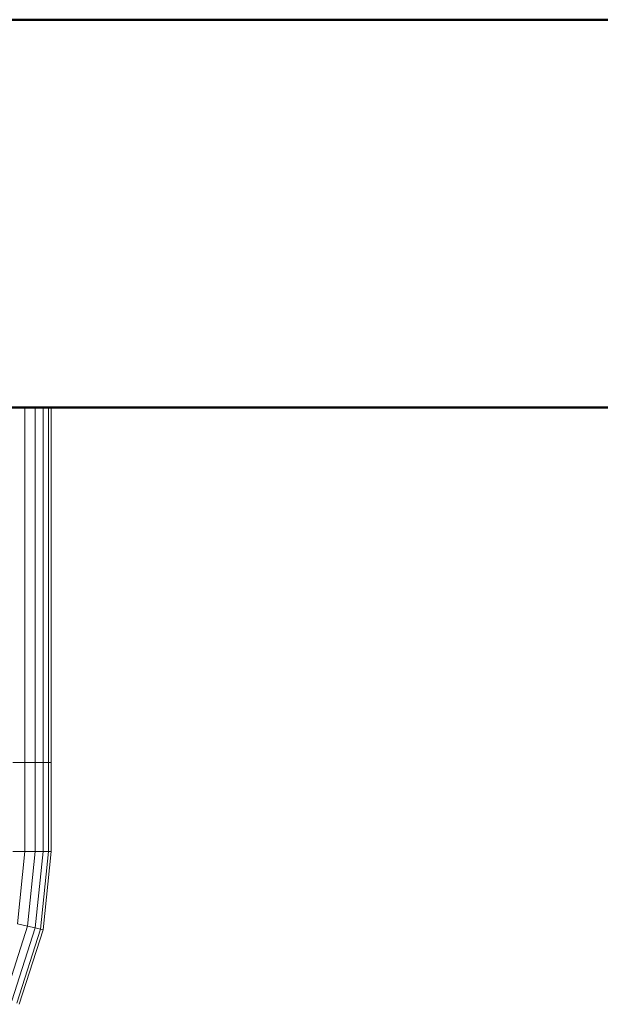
# Model space of a CAD drawing. Header units: millimetres. Extents: x 19459 to 41104, y 2709 to 43059.
# Tile 22 of 58: x 22072 to 22371, y 42268 to 42776. Entities that reach past the tile are written whole.
import ezdxf

# ---------------------------------------------------------------- set-up
doc = ezdxf.new("R2010")
doc.units = ezdxf.units.MM
for name, color, linetype, lineweight in [('A-WALL-____-MCUT', 113, 'Continuous', 50), ('A-WALL-____-OTLN', 113, 'Continuous', 20), ('M-EQPM-____-OTLN', 50, 'Continuous', 20)]:
    doc.layers.add(name, color=color, linetype=linetype, lineweight=lineweight)

# ---------------------------------------------------------------- blocks, each defined once
blk = doc.blocks.new('Прямая форма - 83 new-608743-В_Этаж 01_Вентиляция')
at = {"layer": 'A-WALL-____-MCUT', "color": 253}
for p, q in [((3000, 0), (0, 0)), ((0, -200), (3000, -200))]:
    blk.add_line(p, q, dxfattribs=at)
blk = doc.blocks.new('Прямая форма - SW - 005-608744-В_Этаж 01_Вентиляция')
blk.add_blockref('Прямая форма - 83 new-608743-В_Этаж 01_Вентиляция', (0, 0))
blk = doc.blocks.new('Прямая форма - 83 new-608916-В_Этаж 01_Вентиляция')
at = {"layer": 'M-EQPM-____-OTLN', "color": 9}
for p, q in [((286.45, -183.27), (286.45, 0)), ((291.73, -183.27), (291.73, 0)), ((295.82, -183.27), (295.82, 0)), ((298.6, -183.27), (298.6, 0)), ((299.99, -183.27), (299.99, 0)), ((286.45, -183.27), (280.15, -183.27)), ((280.15, -183.27), (286.45, -183.27)), ((291.73, -183.27), (286.45, -183.27)), ((286.45, -229.09), (286.45, -183.27)), ((286.45, -183.27), (291.73, -183.27)), ((295.82, -183.27), (291.73, -183.27)), ((291.73, -229.09), (291.73, -183.27)), ((291.73, -183.27), (295.82, -183.27)), ((298.6, -183.27), (295.82, -183.27)), ((295.82, -229.09), (295.82, -183.27)), ((295.82, -183.27), (298.6, -183.27)), ((299.99, -183.27), (298.6, -183.27)), ((298.6, -229.09), (298.6, -183.27)), ((298.6, -183.27), (299.99, -183.27)), ((299.99, -229.09), (299.99, -183.27)), ((286.45, -229.09), (280.15, -229.09)), ((286.45, -229.09), (280.15, -229.09)), ((282.6, -266.44), (286.45, -229.09)), ((282.6, -266.44), (286.45, -229.09)), ((291.73, -229.09), (286.45, -229.09)), ((291.73, -229.09), (286.45, -229.09)), ((287.76, -267.61), (291.73, -229.09)), ((287.76, -267.61), (291.73, -229.09)), ((295.82, -229.09), (291.73, -229.09)), ((295.82, -229.09), (291.73, -229.09)), ((291.75, -268.53), (295.82, -229.09)), ((291.75, -268.53), (295.82, -229.09)), ((294.47, -269.15), (298.6, -229.09)), ((294.47, -269.15), (298.6, -229.09)), ((298.6, -229.09), (295.82, -229.09)), ((298.6, -229.09), (295.82, -229.09)), ((295.83, -269.46), (299.99, -229.09)), ((295.83, -269.46), (299.99, -229.09)), ((299.99, -229.09), (298.6, -229.09)), ((299.99, -229.09), (298.6, -229.09)), ((276.02, -304.37), (287.76, -267.61)), ((276.02, -304.37), (287.76, -267.61)), ((279.74, -306.15), (291.75, -268.53)), ((279.74, -306.15), (291.75, -268.53)), ((282.27, -307.36), (294.47, -269.15)), ((282.27, -307.36), (294.47, -269.15)), ((287.76, -267.61), (282.6, -266.44)), ((287.76, -267.61), (282.6, -266.44)), ((291.75, -268.53), (287.76, -267.61)), ((291.75, -268.53), (287.76, -267.61)), ((294.47, -269.15), (291.75, -268.53)), ((294.47, -269.15), (291.75, -268.53)), ((295.83, -269.46), (294.47, -269.15)), ((295.83, -269.46), (294.47, -269.15)), ((283.54, -307.97), (295.83, -269.46)), ((283.54, -307.97), (295.83, -269.46))]:
    blk.add_line(p, q, dxfattribs=at)
blk = doc.blocks.new('Прямая форма - FU - 054-608917-В_Этаж 01_Вентиляция')
blk.add_blockref('Прямая форма - 83 new-608916-В_Этаж 01_Вентиляция', (0, 0))
blk = doc.blocks.new('83 new_ifc_RVT-1-В_Этаж 01_Вентиляция')
at = {"layer": 'A-WALL-____-OTLN', "color": 9, "lineweight": 20}
blk.add_blockref('Прямая форма - SW - 005-608744-В_Этаж 01_Вентиляция', (21210.28, 42775.83), dxfattribs=at)
at = {"layer": 'M-EQPM-____-OTLN', "color": 9, "lineweight": 20}
blk.add_blockref('Прямая форма - FU - 054-608917-В_Этаж 01_Вентиляция', (21787.83, 42575.83), dxfattribs=at)

msp = doc.modelspace()

# ---------------------------------------------------------------- block references
at = {"lineweight": 9}
msp.add_blockref('83 new_ifc_RVT-1-В_Этаж 01_Вентиляция', (0, 0), dxfattribs=at)

doc.saveas('drawing.dxf')
